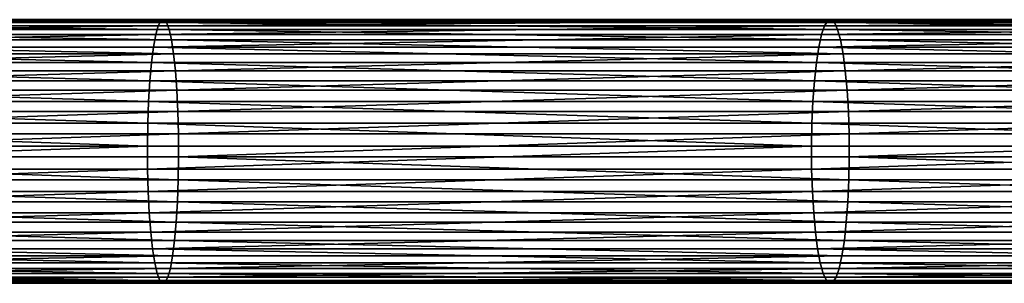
# Model space of a CAD drawing. Extents: x 8 to 690, y 8 to 312.
# Tile 211 of 256: x 560 to 574, y 158 to 162. Entities that reach past the tile are written whole.
import ezdxf

# ---------------------------------------------------------------- set-up
doc = ezdxf.new("R2010")
doc.units = 0
doc.layers.get('0').update_dxf_attribs({"color": 13, "linetype": 'CONTINUOUS'})

# ---------------------------------------------------------------- blocks, each defined once
blk = doc.blocks.new('SKP985B')
for p, q in [((560.992, 166.522, 8.259), (550.858, 166.522, 9.494)), ((561.034, 166.538, 8.562), (550.891, 166.538, 9.797)), ((561.074, 166.494, 8.862), (550.923, 166.494, 10.098)), ((560.992, 166.522, 8.259), (560.952, 166.446, 7.964)), ((561.034, 166.538, 8.562), (560.992, 166.522, 8.259)), ((571.088, 166.522, 6.737), (560.992, 166.522, 8.259)), ((561.074, 166.494, 8.862), (561.034, 166.538, 8.562)), ((571.137, 166.538, 7.038), (561.034, 166.538, 8.562)), ((561.114, 166.39, 9.151), (561.074, 166.494, 8.862)), ((571.187, 166.494, 7.337), (561.074, 166.494, 8.862)), ((571.088, 166.522, 6.737), (571.039, 166.446, 6.443)), ((571.137, 166.538, 7.038), (571.088, 166.522, 6.737)), ((581.14, 166.522, 4.928), (571.088, 166.522, 6.737)), ((571.187, 166.494, 7.337), (571.137, 166.538, 7.038)), ((581.192, 166.538, 5.228), (571.137, 166.538, 7.038)), ((571.234, 166.39, 7.625), (571.187, 166.494, 7.337)), ((581.244, 166.494, 5.527), (571.187, 166.494, 7.337)), ((560.952, 166.446, 7.964), (550.826, 166.446, 9.197)), ((561.114, 166.39, 9.151), (550.954, 166.39, 10.388)), ((560.952, 166.446, 7.964), (560.914, 166.312, 7.685)), ((571.039, 166.446, 6.443), (560.952, 166.446, 7.964)), ((561.151, 166.23, 9.42), (561.114, 166.39, 9.151)), ((571.234, 166.39, 7.625), (561.114, 166.39, 9.151)), ((571.039, 166.446, 6.443), (570.993, 166.312, 6.165)), ((581.089, 166.446, 4.634), (571.039, 166.446, 6.443)), ((571.279, 166.23, 7.892), (571.234, 166.39, 7.625)), ((581.294, 166.39, 5.814), (571.234, 166.39, 7.625)), ((560.914, 166.312, 7.685), (550.796, 166.312, 8.917)), ((561.151, 166.23, 9.42), (550.983, 166.23, 10.658)), ((560.914, 166.312, 7.685), (560.879, 166.123, 7.43)), ((570.993, 166.312, 6.165), (560.914, 166.312, 7.685)), ((561.183, 166.018, 9.66), (561.151, 166.23, 9.42)), ((571.279, 166.23, 7.892), (561.151, 166.23, 9.42)), ((570.993, 166.312, 6.165), (570.951, 166.123, 5.911)), ((581.041, 166.312, 4.356), (570.993, 166.312, 6.165)), ((571.318, 166.018, 8.132), (571.279, 166.23, 7.892)), ((581.34, 166.23, 6.081), (571.279, 166.23, 7.892)), ((560.879, 166.123, 7.43), (550.769, 166.123, 8.662)), ((560.879, 166.123, 7.43), (560.849, 165.887, 7.207)), ((570.951, 166.123, 5.911), (560.879, 166.123, 7.43)), ((570.951, 166.123, 5.911), (570.914, 165.887, 5.69)), ((580.997, 166.123, 4.103), (570.951, 166.123, 5.911)), ((561.183, 166.018, 9.66), (551.009, 166.018, 10.899)), ((561.211, 165.762, 9.865), (561.183, 166.018, 9.66)), ((571.318, 166.018, 8.132), (561.183, 166.018, 9.66)), ((571.352, 165.762, 8.336), (571.318, 166.018, 8.132)), ((581.382, 166.018, 6.321), (571.318, 166.018, 8.132)), ((560.849, 165.887, 7.207), (550.745, 165.887, 8.438)), ((561.211, 165.762, 9.865), (551.031, 165.762, 11.105)), ((560.849, 165.887, 7.207), (560.824, 165.61, 7.024)), ((570.914, 165.887, 5.69), (560.849, 165.887, 7.207)), ((561.233, 165.468, 10.028), (561.211, 165.762, 9.865)), ((571.352, 165.762, 8.336), (561.211, 165.762, 9.865)), ((570.914, 165.887, 5.69), (570.884, 165.61, 5.507)), ((580.959, 165.887, 3.882), (570.914, 165.887, 5.69)), ((571.379, 165.468, 8.499), (571.352, 165.762, 8.336)), ((581.417, 165.762, 6.524), (571.352, 165.762, 8.336)), ((560.824, 165.61, 7.024), (550.725, 165.61, 8.254)), ((560.824, 165.61, 7.024), (560.805, 165.3, 6.885)), ((570.884, 165.61, 5.507), (560.824, 165.61, 7.024)), ((570.884, 165.61, 5.507), (570.861, 165.3, 5.369)), ((580.927, 165.61, 3.699), (570.884, 165.61, 5.507)), ((561.233, 165.468, 10.028), (551.049, 165.468, 11.269)), ((561.249, 165.146, 10.145), (561.233, 165.468, 10.028)), ((571.379, 165.468, 8.499), (561.233, 165.468, 10.028)), ((571.398, 165.146, 8.615), (571.379, 165.468, 8.499)), ((581.445, 165.468, 6.687), (571.379, 165.468, 8.499)), ((560.805, 165.3, 6.885), (550.71, 165.3, 8.114)), ((560.805, 165.3, 6.885), (560.793, 164.968, 6.795)), ((570.861, 165.3, 5.369), (560.805, 165.3, 6.885)), ((570.846, 164.968, 5.279), (570.861, 165.3, 5.369)), ((570.861, 165.3, 5.369), (580.903, 165.3, 3.561)), ((561.249, 165.146, 10.145), (551.061, 165.146, 11.386)), ((561.258, 164.806, 10.211), (561.249, 165.146, 10.145)), ((571.398, 165.146, 8.615), (561.249, 165.146, 10.145)), ((571.409, 164.806, 8.681), (571.398, 165.146, 8.615)), ((581.465, 165.146, 6.803), (571.398, 165.146, 8.615)), ((560.793, 164.968, 6.795), (550.7, 164.968, 8.024)), ((560.793, 164.968, 6.795), (560.788, 164.622, 6.756)), ((570.846, 164.968, 5.279), (560.793, 164.968, 6.795)), ((570.84, 164.622, 5.24), (570.846, 164.968, 5.279)), ((570.846, 164.968, 5.279), (580.887, 164.968, 3.471)), ((561.258, 164.806, 10.211), (551.068, 164.806, 11.452)), ((561.26, 164.458, 10.225), (561.258, 164.806, 10.211)), ((571.409, 164.806, 8.681), (561.258, 164.806, 10.211)), ((571.411, 164.458, 8.695), (571.409, 164.806, 8.681)), ((581.477, 164.806, 6.868), (571.409, 164.806, 8.681)), ((550.696, 164.622, 7.985), (560.788, 164.622, 6.756)), ((560.788, 164.622, 6.756), (560.789, 164.274, 6.77)), ((560.788, 164.622, 6.756), (570.84, 164.622, 5.24)), ((570.842, 164.274, 5.254), (570.84, 164.622, 5.24)), ((570.84, 164.622, 5.24), (580.881, 164.622, 3.433)), ((561.26, 164.458, 10.225), (551.07, 164.458, 11.466)), ((561.255, 164.112, 10.187), (561.26, 164.458, 10.225)), ((571.411, 164.458, 8.695), (561.26, 164.458, 10.225)), ((571.405, 164.112, 8.656), (571.411, 164.458, 8.695)), ((581.479, 164.458, 6.882), (571.411, 164.458, 8.695)), ((550.698, 164.274, 7.999), (560.789, 164.274, 6.77)), ((560.789, 164.274, 6.77), (560.799, 163.934, 6.836)), ((560.789, 164.274, 6.77), (570.842, 164.274, 5.254)), ((570.842, 164.274, 5.254), (570.853, 163.934, 5.32)), ((570.842, 164.274, 5.254), (580.883, 164.274, 3.447)), ((551.066, 164.112, 11.428), (561.255, 164.112, 10.187)), ((561.243, 163.779, 10.096), (561.255, 164.112, 10.187)), ((561.255, 164.112, 10.187), (571.405, 164.112, 8.656)), ((571.39, 163.779, 8.566), (571.405, 164.112, 8.656)), ((571.405, 164.112, 8.656), (581.472, 164.112, 6.844)), ((550.705, 163.934, 8.065), (560.799, 163.934, 6.836)), ((560.799, 163.934, 6.836), (560.814, 163.612, 6.953)), ((560.799, 163.934, 6.836), (570.853, 163.934, 5.32)), ((570.853, 163.934, 5.32), (570.873, 163.612, 5.436)), ((570.853, 163.934, 5.32), (580.895, 163.934, 3.513)), ((551.056, 163.779, 11.337), (561.243, 163.779, 10.096)), ((561.224, 163.47, 9.957), (561.243, 163.779, 10.096)), ((561.243, 163.779, 10.096), (571.39, 163.779, 8.566)), ((571.367, 163.47, 8.428), (571.39, 163.779, 8.566)), ((571.39, 163.779, 8.566), (581.457, 163.779, 6.754)), ((550.717, 163.612, 8.182), (560.814, 163.612, 6.953)), ((560.814, 163.612, 6.953), (560.837, 163.318, 7.116)), ((560.814, 163.612, 6.953), (570.873, 163.612, 5.436)), ((570.873, 163.612, 5.436), (570.899, 163.318, 5.599)), ((570.873, 163.612, 5.436), (580.915, 163.612, 3.628)), ((551.041, 163.47, 11.197), (561.224, 163.47, 9.957)), ((561.199, 163.193, 9.774), (561.224, 163.47, 9.957)), ((561.224, 163.47, 9.957), (571.367, 163.47, 8.428)), ((571.337, 163.193, 8.245), (571.367, 163.47, 8.428)), ((571.367, 163.47, 8.428), (581.433, 163.47, 6.616)), ((550.735, 163.318, 8.346), (560.837, 163.318, 7.116)), ((560.837, 163.318, 7.116), (560.865, 163.062, 7.321)), ((560.837, 163.318, 7.116), (570.899, 163.318, 5.599)), ((570.899, 163.318, 5.599), (570.933, 163.062, 5.803)), ((570.899, 163.318, 5.599), (580.943, 163.318, 3.791)), ((550.757, 163.062, 8.552), (560.865, 163.062, 7.321)), ((551.021, 163.193, 11.013), (561.199, 163.193, 9.774)), ((560.865, 163.062, 7.321), (560.897, 162.85, 7.562)), ((560.865, 163.062, 7.321), (570.933, 163.062, 5.803)), ((561.168, 162.956, 9.551), (561.199, 163.193, 9.774)), ((561.199, 163.193, 9.774), (571.337, 163.193, 8.245)), ((570.933, 163.062, 5.803), (570.973, 162.85, 6.042)), ((570.933, 163.062, 5.803), (580.978, 163.062, 3.995)), ((571.3, 162.956, 8.023), (571.337, 163.193, 8.245)), ((571.337, 163.193, 8.245), (581.401, 163.193, 6.433)), ((550.997, 162.956, 10.79), (561.168, 162.956, 9.551)), ((561.134, 162.768, 9.296), (561.168, 162.956, 9.551)), ((561.168, 162.956, 9.551), (571.3, 162.956, 8.023)), ((571.258, 162.768, 7.77), (571.3, 162.956, 8.023)), ((571.3, 162.956, 8.023), (581.363, 162.956, 6.212)), ((550.783, 162.85, 8.793), (560.897, 162.85, 7.562)), ((550.97, 162.768, 10.534), (561.134, 162.768, 9.296)), ((560.897, 162.85, 7.562), (560.934, 162.69, 7.83)), ((560.897, 162.85, 7.562), (570.973, 162.85, 6.042)), ((561.096, 162.634, 9.017), (561.134, 162.768, 9.296)), ((561.134, 162.768, 9.296), (571.258, 162.768, 7.77)), ((570.973, 162.85, 6.042), (571.017, 162.69, 6.31)), ((570.973, 162.85, 6.042), (581.02, 162.85, 4.234)), ((571.212, 162.634, 7.492), (571.258, 162.768, 7.77)), ((571.258, 162.768, 7.77), (581.319, 162.768, 5.959)), ((550.812, 162.69, 9.063), (560.934, 162.69, 7.83)), ((550.94, 162.634, 10.254), (561.096, 162.634, 9.017)), ((560.934, 162.69, 7.83), (560.973, 162.586, 8.119)), ((560.934, 162.69, 7.83), (571.017, 162.69, 6.31)), ((561.055, 162.558, 8.722), (561.096, 162.634, 9.017)), ((561.096, 162.634, 9.017), (571.212, 162.634, 7.492)), ((571.017, 162.69, 6.31), (571.065, 162.586, 6.598)), ((571.017, 162.69, 6.31), (581.066, 162.69, 4.501)), ((571.164, 162.558, 7.198), (571.212, 162.634, 7.492)), ((571.212, 162.634, 7.492), (581.271, 162.634, 5.681)), ((550.843, 162.586, 9.353), (560.973, 162.586, 8.119)), ((550.875, 162.542, 9.654), (561.014, 162.542, 8.419)), ((550.908, 162.558, 9.958), (561.055, 162.558, 8.722)), ((560.973, 162.586, 8.119), (561.014, 162.542, 8.419)), ((560.973, 162.586, 8.119), (571.065, 162.586, 6.598)), ((561.014, 162.542, 8.419), (561.055, 162.558, 8.722)), ((561.014, 162.542, 8.419), (571.114, 162.542, 6.897)), ((561.055, 162.558, 8.722), (571.164, 162.558, 7.198)), ((571.065, 162.586, 6.598), (571.114, 162.542, 6.897)), ((571.065, 162.586, 6.598), (581.116, 162.586, 4.788)), ((571.114, 162.542, 6.897), (571.164, 162.558, 7.198)), ((571.114, 162.542, 6.897), (581.168, 162.542, 5.087)), ((571.164, 162.558, 7.198), (581.22, 162.558, 5.387))]:
    blk.add_line(p, q)
at = {"color": 7}
mesh = blk.add_polyface(dxfattribs=at)
corners = [(550.826, 166.446, 9.197), (560.992, 166.522, 8.259), (560.952, 166.446, 7.964), (550.858, 166.522, 9.494)]
mesh.append_faces([[corners[k] for k in face] for face in [(0, 1, 2), (1, 0, 3)]], dxfattribs={"vtx0": -1, "color": 7})
mesh = blk.add_polyface(dxfattribs=at)
corners = [(550.858, 166.522, 9.494), (561.034, 166.538, 8.562), (560.992, 166.522, 8.259), (550.891, 166.538, 9.797)]
mesh.append_faces([[corners[k] for k in face] for face in [(0, 1, 2), (1, 0, 3)]], dxfattribs={"vtx0": -1, "color": 7})
mesh = blk.add_polyface(dxfattribs=at)
corners = [(550.891, 166.538, 9.797), (561.074, 166.494, 8.862), (561.034, 166.538, 8.562), (550.923, 166.494, 10.098)]
mesh.append_faces([[corners[k] for k in face] for face in [(0, 1, 2), (1, 0, 3)]], dxfattribs={"vtx0": -1, "color": 7})
mesh = blk.add_polyface(dxfattribs=at)
corners = [(550.923, 166.494, 10.098), (561.114, 166.39, 9.151), (561.074, 166.494, 8.862), (550.954, 166.39, 10.388)]
mesh.append_faces([[corners[k] for k in face] for face in [(0, 1, 2), (1, 0, 3)]], dxfattribs={"vtx0": -1, "color": 7})
mesh = blk.add_polyface(dxfattribs=at)
corners = [(560.952, 166.446, 7.964), (571.088, 166.522, 6.737), (571.039, 166.446, 6.443), (560.992, 166.522, 8.259)]
mesh.append_faces([[corners[k] for k in face] for face in [(0, 1, 2), (1, 0, 3)]], dxfattribs={"vtx0": -1, "color": 7})
mesh = blk.add_polyface(dxfattribs=at)
corners = [(560.992, 166.522, 8.259), (571.137, 166.538, 7.038), (571.088, 166.522, 6.737), (561.034, 166.538, 8.562)]
mesh.append_faces([[corners[k] for k in face] for face in [(0, 1, 2), (1, 0, 3)]], dxfattribs={"vtx0": -1, "color": 7})
mesh = blk.add_polyface(dxfattribs=at)
corners = [(561.034, 166.538, 8.562), (571.187, 166.494, 7.337), (571.137, 166.538, 7.038), (561.074, 166.494, 8.862)]
mesh.append_faces([[corners[k] for k in face] for face in [(0, 1, 2), (1, 0, 3)]], dxfattribs={"vtx0": -1, "color": 7})
mesh = blk.add_polyface(dxfattribs=at)
corners = [(561.074, 166.494, 8.862), (571.234, 166.39, 7.625), (571.187, 166.494, 7.337), (561.114, 166.39, 9.151)]
mesh.append_faces([[corners[k] for k in face] for face in [(0, 1, 2), (1, 0, 3)]], dxfattribs={"vtx0": -1, "color": 7})
mesh = blk.add_polyface(dxfattribs=at)
corners = [(571.039, 166.446, 6.443), (581.14, 166.522, 4.928), (581.089, 166.446, 4.634), (571.088, 166.522, 6.737)]
mesh.append_faces([[corners[k] for k in face] for face in [(0, 1, 2), (1, 0, 3)]], dxfattribs={"vtx0": -1, "color": 7})
mesh = blk.add_polyface(dxfattribs=at)
corners = [(571.137, 166.538, 7.038), (581.244, 166.494, 5.527), (581.192, 166.538, 5.228), (571.187, 166.494, 7.337)]
mesh.append_faces([[corners[k] for k in face] for face in [(0, 1, 2), (1, 0, 3)]], dxfattribs={"vtx0": -1, "color": 7})
mesh = blk.add_polyface(dxfattribs=at)
corners = [(571.187, 166.494, 7.337), (581.294, 166.39, 5.814), (581.244, 166.494, 5.527), (571.234, 166.39, 7.625)]
mesh.append_faces([[corners[k] for k in face] for face in [(0, 1, 2), (1, 0, 3)]], dxfattribs={"vtx0": -1, "color": 7})
mesh = blk.add_polyface(dxfattribs=at)
corners = [(550.796, 166.312, 8.917), (560.952, 166.446, 7.964), (560.914, 166.312, 7.685), (550.826, 166.446, 9.197)]
mesh.append_faces([[corners[k] for k in face] for face in [(0, 1, 2), (1, 0, 3)]], dxfattribs={"vtx0": -1, "color": 7})
mesh = blk.add_polyface(dxfattribs=at)
corners = [(550.954, 166.39, 10.388), (561.151, 166.23, 9.42), (561.114, 166.39, 9.151), (550.983, 166.23, 10.658)]
mesh.append_faces([[corners[k] for k in face] for face in [(0, 1, 2), (1, 0, 3)]], dxfattribs={"vtx0": -1, "color": 7})
mesh = blk.add_polyface(dxfattribs=at)
corners = [(560.914, 166.312, 7.685), (571.039, 166.446, 6.443), (570.993, 166.312, 6.165), (560.952, 166.446, 7.964)]
mesh.append_faces([[corners[k] for k in face] for face in [(0, 1, 2), (1, 0, 3)]], dxfattribs={"vtx0": -1, "color": 7})
mesh = blk.add_polyface(dxfattribs=at)
corners = [(561.114, 166.39, 9.151), (571.279, 166.23, 7.892), (571.234, 166.39, 7.625), (561.151, 166.23, 9.42)]
mesh.append_faces([[corners[k] for k in face] for face in [(0, 1, 2), (1, 0, 3)]], dxfattribs={"vtx0": -1, "color": 7})
mesh = blk.add_polyface(dxfattribs=at)
corners = [(570.993, 166.312, 6.165), (581.089, 166.446, 4.634), (581.041, 166.312, 4.356), (571.039, 166.446, 6.443)]
mesh.append_faces([[corners[k] for k in face] for face in [(0, 1, 2), (1, 0, 3)]], dxfattribs={"vtx0": -1, "color": 7})
mesh = blk.add_polyface(dxfattribs=at)
corners = [(571.234, 166.39, 7.625), (581.34, 166.23, 6.081), (581.294, 166.39, 5.814), (571.279, 166.23, 7.892)]
mesh.append_faces([[corners[k] for k in face] for face in [(0, 1, 2), (1, 0, 3)]], dxfattribs={"vtx0": -1, "color": 7})
mesh = blk.add_polyface(dxfattribs=at)
corners = [(550.769, 166.123, 8.662), (560.914, 166.312, 7.685), (560.879, 166.123, 7.43), (550.796, 166.312, 8.917)]
mesh.append_faces([[corners[k] for k in face] for face in [(0, 1, 2), (1, 0, 3)]], dxfattribs={"vtx0": -1, "color": 7})
mesh = blk.add_polyface(dxfattribs=at)
corners = [(550.983, 166.23, 10.658), (561.183, 166.018, 9.66), (561.151, 166.23, 9.42), (551.009, 166.018, 10.899)]
mesh.append_faces([[corners[k] for k in face] for face in [(0, 1, 2), (1, 0, 3)]], dxfattribs={"vtx0": -1, "color": 7})
mesh = blk.add_polyface(dxfattribs=at)
corners = [(560.879, 166.123, 7.43), (570.993, 166.312, 6.165), (570.951, 166.123, 5.911), (560.914, 166.312, 7.685)]
mesh.append_faces([[corners[k] for k in face] for face in [(0, 1, 2), (1, 0, 3)]], dxfattribs={"vtx0": -1, "color": 7})
mesh = blk.add_polyface(dxfattribs=at)
corners = [(561.151, 166.23, 9.42), (571.318, 166.018, 8.132), (571.279, 166.23, 7.892), (561.183, 166.018, 9.66)]
mesh.append_faces([[corners[k] for k in face] for face in [(0, 1, 2), (1, 0, 3)]], dxfattribs={"vtx0": -1, "color": 7})
mesh = blk.add_polyface(dxfattribs=at)
corners = [(570.951, 166.123, 5.911), (581.041, 166.312, 4.356), (580.997, 166.123, 4.103), (570.993, 166.312, 6.165)]
mesh.append_faces([[corners[k] for k in face] for face in [(0, 1, 2), (1, 0, 3)]], dxfattribs={"vtx0": -1, "color": 7})
mesh = blk.add_polyface(dxfattribs=at)
corners = [(571.279, 166.23, 7.892), (581.382, 166.018, 6.321), (581.34, 166.23, 6.081), (571.318, 166.018, 8.132)]
mesh.append_faces([[corners[k] for k in face] for face in [(0, 1, 2), (1, 0, 3)]], dxfattribs={"vtx0": -1, "color": 7})
mesh = blk.add_polyface(dxfattribs=at)
corners = [(550.769, 166.123, 8.662), (560.849, 165.887, 7.207), (550.745, 165.887, 8.438), (560.879, 166.123, 7.43)]
mesh.append_faces([[corners[k] for k in face] for face in [(0, 1, 2), (1, 0, 3)]], dxfattribs={"vtx0": -1, "color": 7})
mesh = blk.add_polyface(dxfattribs=at)
corners = [(560.879, 166.123, 7.43), (570.914, 165.887, 5.69), (560.849, 165.887, 7.207), (570.951, 166.123, 5.911)]
mesh.append_faces([[corners[k] for k in face] for face in [(0, 1, 2), (1, 0, 3)]], dxfattribs={"vtx0": -1, "color": 7})
mesh = blk.add_polyface(dxfattribs=at)
corners = [(570.951, 166.123, 5.911), (580.959, 165.887, 3.882), (570.914, 165.887, 5.69), (580.997, 166.123, 4.103)]
mesh.append_faces([[corners[k] for k in face] for face in [(0, 1, 2), (1, 0, 3)]], dxfattribs={"vtx0": -1, "color": 7})
mesh = blk.add_polyface(dxfattribs=at)
corners = [(551.031, 165.762, 11.105), (561.183, 166.018, 9.66), (551.009, 166.018, 10.899), (561.211, 165.762, 9.865)]
mesh.append_faces([[corners[k] for k in face] for face in [(0, 1, 2), (1, 0, 3)]], dxfattribs={"vtx0": -1, "color": 7})
mesh = blk.add_polyface(dxfattribs=at)
corners = [(561.211, 165.762, 9.865), (571.318, 166.018, 8.132), (561.183, 166.018, 9.66), (571.352, 165.762, 8.336)]
mesh.append_faces([[corners[k] for k in face] for face in [(0, 1, 2), (1, 0, 3)]], dxfattribs={"vtx0": -1, "color": 7})
mesh = blk.add_polyface(dxfattribs=at)
corners = [(571.352, 165.762, 8.336), (581.382, 166.018, 6.321), (571.318, 166.018, 8.132), (581.417, 165.762, 6.524)]
mesh.append_faces([[corners[k] for k in face] for face in [(0, 1, 2), (1, 0, 3)]], dxfattribs={"vtx0": -1, "color": 7})
mesh = blk.add_polyface(dxfattribs=at)
corners = [(550.745, 165.887, 8.438), (560.824, 165.61, 7.024), (550.725, 165.61, 8.254), (560.849, 165.887, 7.207)]
mesh.append_faces([[corners[k] for k in face] for face in [(0, 1, 2), (1, 0, 3)]], dxfattribs={"vtx0": -1, "color": 7})
mesh = blk.add_polyface(dxfattribs=at)
corners = [(551.049, 165.468, 11.269), (561.211, 165.762, 9.865), (551.031, 165.762, 11.105), (561.233, 165.468, 10.028)]
mesh.append_faces([[corners[k] for k in face] for face in [(0, 1, 2), (1, 0, 3)]], dxfattribs={"vtx0": -1, "color": 7})
mesh = blk.add_polyface(dxfattribs=at)
corners = [(560.849, 165.887, 7.207), (570.884, 165.61, 5.507), (560.824, 165.61, 7.024), (570.914, 165.887, 5.69)]
mesh.append_faces([[corners[k] for k in face] for face in [(0, 1, 2), (1, 0, 3)]], dxfattribs={"vtx0": -1, "color": 7})
mesh = blk.add_polyface(dxfattribs=at)
corners = [(561.233, 165.468, 10.028), (571.352, 165.762, 8.336), (561.211, 165.762, 9.865), (571.379, 165.468, 8.499)]
mesh.append_faces([[corners[k] for k in face] for face in [(0, 1, 2), (1, 0, 3)]], dxfattribs={"vtx0": -1, "color": 7})
mesh = blk.add_polyface(dxfattribs=at)
corners = [(570.914, 165.887, 5.69), (580.927, 165.61, 3.699), (570.884, 165.61, 5.507), (580.959, 165.887, 3.882)]
mesh.append_faces([[corners[k] for k in face] for face in [(0, 1, 2), (1, 0, 3)]], dxfattribs={"vtx0": -1, "color": 7})
mesh = blk.add_polyface(dxfattribs=at)
corners = [(571.379, 165.468, 8.499), (581.417, 165.762, 6.524), (571.352, 165.762, 8.336), (581.445, 165.468, 6.687)]
mesh.append_faces([[corners[k] for k in face] for face in [(0, 1, 2), (1, 0, 3)]], dxfattribs={"vtx0": -1, "color": 7})
mesh = blk.add_polyface(dxfattribs=at)
corners = [(550.725, 165.61, 8.254), (560.805, 165.3, 6.885), (550.71, 165.3, 8.114), (560.824, 165.61, 7.024)]
mesh.append_faces([[corners[k] for k in face] for face in [(0, 1, 2), (1, 0, 3)]], dxfattribs={"vtx0": -1, "color": 7})
mesh = blk.add_polyface(dxfattribs=at)
corners = [(560.824, 165.61, 7.024), (570.861, 165.3, 5.369), (560.805, 165.3, 6.885), (570.884, 165.61, 5.507)]
mesh.append_faces([[corners[k] for k in face] for face in [(0, 1, 2), (1, 0, 3)]], dxfattribs={"vtx0": -1, "color": 7})
mesh = blk.add_polyface(dxfattribs=at)
corners = [(570.884, 165.61, 5.507), (580.903, 165.3, 3.561), (570.861, 165.3, 5.369), (580.927, 165.61, 3.699)]
mesh.append_faces([[corners[k] for k in face] for face in [(0, 1, 2), (1, 0, 3)]], dxfattribs={"vtx0": -1, "color": 7})
mesh = blk.add_polyface(dxfattribs=at)
corners = [(551.061, 165.146, 11.386), (561.233, 165.468, 10.028), (551.049, 165.468, 11.269), (561.249, 165.146, 10.145)]
mesh.append_faces([[corners[k] for k in face] for face in [(0, 1, 2), (1, 0, 3)]], dxfattribs={"vtx0": -1, "color": 7})
mesh = blk.add_polyface(dxfattribs=at)
corners = [(561.249, 165.146, 10.145), (571.379, 165.468, 8.499), (561.233, 165.468, 10.028), (571.398, 165.146, 8.615)]
mesh.append_faces([[corners[k] for k in face] for face in [(0, 1, 2), (1, 0, 3)]], dxfattribs={"vtx0": -1, "color": 7})
mesh = blk.add_polyface(dxfattribs=at)
corners = [(571.398, 165.146, 8.615), (581.445, 165.468, 6.687), (571.379, 165.468, 8.499), (581.465, 165.146, 6.803)]
mesh.append_faces([[corners[k] for k in face] for face in [(0, 1, 2), (1, 0, 3)]], dxfattribs={"vtx0": -1, "color": 7})
mesh = blk.add_polyface(dxfattribs=at)
corners = [(550.71, 165.3, 8.114), (560.793, 164.968, 6.795), (550.7, 164.968, 8.024), (560.805, 165.3, 6.885)]
mesh.append_faces([[corners[k] for k in face] for face in [(0, 1, 2), (1, 0, 3)]], dxfattribs={"vtx0": -1, "color": 7})
mesh = blk.add_polyface(dxfattribs=at)
corners = [(560.805, 165.3, 6.885), (570.846, 164.968, 5.279), (560.793, 164.968, 6.795), (570.861, 165.3, 5.369)]
mesh.append_faces([[corners[k] for k in face] for face in [(0, 1, 2), (1, 0, 3)]], dxfattribs={"vtx0": -1, "color": 7})
mesh = blk.add_polyface(dxfattribs=at)
corners = [(570.861, 165.3, 5.369), (580.887, 164.968, 3.471), (570.846, 164.968, 5.279), (580.903, 165.3, 3.561)]
mesh.append_faces([[corners[k] for k in face] for face in [(0, 1, 2), (1, 0, 3)]], dxfattribs={"vtx0": -1, "color": 7})
mesh = blk.add_polyface(dxfattribs=at)
corners = [(551.068, 164.806, 11.452), (561.249, 165.146, 10.145), (551.061, 165.146, 11.386), (561.258, 164.806, 10.211)]
mesh.append_faces([[corners[k] for k in face] for face in [(0, 1, 2), (1, 0, 3)]], dxfattribs={"vtx0": -1, "color": 7})
mesh = blk.add_polyface(dxfattribs=at)
corners = [(561.258, 164.806, 10.211), (571.398, 165.146, 8.615), (561.249, 165.146, 10.145), (571.409, 164.806, 8.681)]
mesh.append_faces([[corners[k] for k in face] for face in [(0, 1, 2), (1, 0, 3)]], dxfattribs={"vtx0": -1, "color": 7})
mesh = blk.add_polyface(dxfattribs=at)
corners = [(571.409, 164.806, 8.681), (581.465, 165.146, 6.803), (571.398, 165.146, 8.615), (581.477, 164.806, 6.868)]
mesh.append_faces([[corners[k] for k in face] for face in [(0, 1, 2), (1, 0, 3)]], dxfattribs={"vtx0": -1, "color": 7})
mesh = blk.add_polyface(dxfattribs=at)
corners = [(550.7, 164.968, 8.024), (560.788, 164.622, 6.756), (550.696, 164.622, 7.985), (560.793, 164.968, 6.795)]
mesh.append_faces([[corners[k] for k in face] for face in [(0, 1, 2), (1, 0, 3)]], dxfattribs={"vtx0": -1, "color": 7})
mesh = blk.add_polyface(dxfattribs=at)
corners = [(560.793, 164.968, 6.795), (570.84, 164.622, 5.24), (560.788, 164.622, 6.756), (570.846, 164.968, 5.279)]
mesh.append_faces([[corners[k] for k in face] for face in [(0, 1, 2), (1, 0, 3)]], dxfattribs={"vtx0": -1, "color": 7})
mesh = blk.add_polyface(dxfattribs=at)
corners = [(570.846, 164.968, 5.279), (580.881, 164.622, 3.433), (570.84, 164.622, 5.24), (580.887, 164.968, 3.471)]
mesh.append_faces([[corners[k] for k in face] for face in [(0, 1, 2), (1, 0, 3)]], dxfattribs={"vtx0": -1, "color": 7})
mesh = blk.add_polyface(dxfattribs=at)
corners = [(551.07, 164.458, 11.466), (561.258, 164.806, 10.211), (551.068, 164.806, 11.452), (561.26, 164.458, 10.225)]
mesh.append_faces([[corners[k] for k in face] for face in [(0, 1, 2), (1, 0, 3)]], dxfattribs={"vtx0": -1, "color": 7})
mesh = blk.add_polyface(dxfattribs=at)
corners = [(561.26, 164.458, 10.225), (571.409, 164.806, 8.681), (561.258, 164.806, 10.211), (571.411, 164.458, 8.695)]
mesh.append_faces([[corners[k] for k in face] for face in [(0, 1, 2), (1, 0, 3)]], dxfattribs={"vtx0": -1, "color": 7})
mesh = blk.add_polyface(dxfattribs=at)
corners = [(571.411, 164.458, 8.695), (581.477, 164.806, 6.868), (571.409, 164.806, 8.681), (581.479, 164.458, 6.882)]
mesh.append_faces([[corners[k] for k in face] for face in [(0, 1, 2), (1, 0, 3)]], dxfattribs={"vtx0": -1, "color": 7})
mesh = blk.add_polyface(dxfattribs=at)
corners = [(560.788, 164.622, 6.756), (550.698, 164.274, 7.999), (550.696, 164.622, 7.985), (560.789, 164.274, 6.77)]
mesh.append_faces([[corners[k] for k in face] for face in [(0, 1, 2), (1, 0, 3)]], dxfattribs={"vtx0": -1, "color": 7})
mesh = blk.add_polyface(dxfattribs=at)
corners = [(570.84, 164.622, 5.24), (560.789, 164.274, 6.77), (560.788, 164.622, 6.756), (570.842, 164.274, 5.254)]
mesh.append_faces([[corners[k] for k in face] for face in [(0, 1, 2), (1, 0, 3)]], dxfattribs={"vtx0": -1, "color": 7})
mesh = blk.add_polyface(dxfattribs=at)
corners = [(580.881, 164.622, 3.433), (570.842, 164.274, 5.254), (570.84, 164.622, 5.24), (580.883, 164.274, 3.447)]
mesh.append_faces([[corners[k] for k in face] for face in [(0, 1, 2), (1, 0, 3)]], dxfattribs={"vtx0": -1, "color": 7})
mesh = blk.add_polyface(dxfattribs=at)
corners = [(561.255, 164.112, 10.187), (551.07, 164.458, 11.466), (551.066, 164.112, 11.428), (561.26, 164.458, 10.225)]
mesh.append_faces([[corners[k] for k in face] for face in [(0, 1, 2), (1, 0, 3)]], dxfattribs={"vtx0": -1, "color": 7})
mesh = blk.add_polyface(dxfattribs=at)
corners = [(571.405, 164.112, 8.656), (561.26, 164.458, 10.225), (561.255, 164.112, 10.187), (571.411, 164.458, 8.695)]
mesh.append_faces([[corners[k] for k in face] for face in [(0, 1, 2), (1, 0, 3)]], dxfattribs={"vtx0": -1, "color": 7})
mesh = blk.add_polyface(dxfattribs=at)
corners = [(581.472, 164.112, 6.844), (571.411, 164.458, 8.695), (571.405, 164.112, 8.656), (581.479, 164.458, 6.882)]
mesh.append_faces([[corners[k] for k in face] for face in [(0, 1, 2), (1, 0, 3)]], dxfattribs={"vtx0": -1, "color": 7})
mesh = blk.add_polyface(dxfattribs=at)
corners = [(560.789, 164.274, 6.77), (550.705, 163.934, 8.065), (550.698, 164.274, 7.999), (560.799, 163.934, 6.836)]
mesh.append_faces([[corners[k] for k in face] for face in [(0, 1, 2), (1, 0, 3)]], dxfattribs={"vtx0": -1, "color": 7})
mesh = blk.add_polyface(dxfattribs=at)
corners = [(570.842, 164.274, 5.254), (560.799, 163.934, 6.836), (560.789, 164.274, 6.77), (570.853, 163.934, 5.32)]
mesh.append_faces([[corners[k] for k in face] for face in [(0, 1, 2), (1, 0, 3)]], dxfattribs={"vtx0": -1, "color": 7})
mesh = blk.add_polyface(dxfattribs=at)
corners = [(580.883, 164.274, 3.447), (570.853, 163.934, 5.32), (570.842, 164.274, 5.254), (580.895, 163.934, 3.513)]
mesh.append_faces([[corners[k] for k in face] for face in [(0, 1, 2), (1, 0, 3)]], dxfattribs={"vtx0": -1, "color": 7})
mesh = blk.add_polyface(dxfattribs=at)
corners = [(561.243, 163.779, 10.096), (551.066, 164.112, 11.428), (551.056, 163.779, 11.337), (561.255, 164.112, 10.187)]
mesh.append_faces([[corners[k] for k in face] for face in [(0, 1, 2), (1, 0, 3)]], dxfattribs={"vtx0": -1, "color": 7})
mesh = blk.add_polyface(dxfattribs=at)
corners = [(571.39, 163.779, 8.566), (561.255, 164.112, 10.187), (561.243, 163.779, 10.096), (571.405, 164.112, 8.656)]
mesh.append_faces([[corners[k] for k in face] for face in [(0, 1, 2), (1, 0, 3)]], dxfattribs={"vtx0": -1, "color": 7})
mesh = blk.add_polyface(dxfattribs=at)
corners = [(581.457, 163.779, 6.754), (571.405, 164.112, 8.656), (571.39, 163.779, 8.566), (581.472, 164.112, 6.844)]
mesh.append_faces([[corners[k] for k in face] for face in [(0, 1, 2), (1, 0, 3)]], dxfattribs={"vtx0": -1, "color": 7})
mesh = blk.add_polyface(dxfattribs=at)
corners = [(560.799, 163.934, 6.836), (550.717, 163.612, 8.182), (550.705, 163.934, 8.065), (560.814, 163.612, 6.953)]
mesh.append_faces([[corners[k] for k in face] for face in [(0, 1, 2), (1, 0, 3)]], dxfattribs={"vtx0": -1, "color": 7})
mesh = blk.add_polyface(dxfattribs=at)
corners = [(570.853, 163.934, 5.32), (560.814, 163.612, 6.953), (560.799, 163.934, 6.836), (570.873, 163.612, 5.436)]
mesh.append_faces([[corners[k] for k in face] for face in [(0, 1, 2), (1, 0, 3)]], dxfattribs={"vtx0": -1, "color": 7})
mesh = blk.add_polyface(dxfattribs=at)
corners = [(580.895, 163.934, 3.513), (570.873, 163.612, 5.436), (570.853, 163.934, 5.32), (580.915, 163.612, 3.628)]
mesh.append_faces([[corners[k] for k in face] for face in [(0, 1, 2), (1, 0, 3)]], dxfattribs={"vtx0": -1, "color": 7})
mesh = blk.add_polyface(dxfattribs=at)
corners = [(561.224, 163.47, 9.957), (551.056, 163.779, 11.337), (551.041, 163.47, 11.197), (561.243, 163.779, 10.096)]
mesh.append_faces([[corners[k] for k in face] for face in [(0, 1, 2), (1, 0, 3)]], dxfattribs={"vtx0": -1, "color": 7})
mesh = blk.add_polyface(dxfattribs=at)
corners = [(571.367, 163.47, 8.428), (561.243, 163.779, 10.096), (561.224, 163.47, 9.957), (571.39, 163.779, 8.566)]
mesh.append_faces([[corners[k] for k in face] for face in [(0, 1, 2), (1, 0, 3)]], dxfattribs={"vtx0": -1, "color": 7})
mesh = blk.add_polyface(dxfattribs=at)
corners = [(581.433, 163.47, 6.616), (571.39, 163.779, 8.566), (571.367, 163.47, 8.428), (581.457, 163.779, 6.754)]
mesh.append_faces([[corners[k] for k in face] for face in [(0, 1, 2), (1, 0, 3)]], dxfattribs={"vtx0": -1, "color": 7})
mesh = blk.add_polyface(dxfattribs=at)
corners = [(560.814, 163.612, 6.953), (550.735, 163.318, 8.346), (550.717, 163.612, 8.182), (560.837, 163.318, 7.116)]
mesh.append_faces([[corners[k] for k in face] for face in [(0, 1, 2), (1, 0, 3)]], dxfattribs={"vtx0": -1, "color": 7})
mesh = blk.add_polyface(dxfattribs=at)
corners = [(570.873, 163.612, 5.436), (560.837, 163.318, 7.116), (560.814, 163.612, 6.953), (570.899, 163.318, 5.599)]
mesh.append_faces([[corners[k] for k in face] for face in [(0, 1, 2), (1, 0, 3)]], dxfattribs={"vtx0": -1, "color": 7})
mesh = blk.add_polyface(dxfattribs=at)
corners = [(580.915, 163.612, 3.628), (570.899, 163.318, 5.599), (570.873, 163.612, 5.436), (580.943, 163.318, 3.791)]
mesh.append_faces([[corners[k] for k in face] for face in [(0, 1, 2), (1, 0, 3)]], dxfattribs={"vtx0": -1, "color": 7})
mesh = blk.add_polyface(dxfattribs=at)
corners = [(561.199, 163.193, 9.774), (551.041, 163.47, 11.197), (551.021, 163.193, 11.013), (561.224, 163.47, 9.957)]
mesh.append_faces([[corners[k] for k in face] for face in [(0, 1, 2), (1, 0, 3)]], dxfattribs={"vtx0": -1, "color": 7})
mesh = blk.add_polyface(dxfattribs=at)
corners = [(571.337, 163.193, 8.245), (561.224, 163.47, 9.957), (561.199, 163.193, 9.774), (571.367, 163.47, 8.428)]
mesh.append_faces([[corners[k] for k in face] for face in [(0, 1, 2), (1, 0, 3)]], dxfattribs={"vtx0": -1, "color": 7})
mesh = blk.add_polyface(dxfattribs=at)
corners = [(581.401, 163.193, 6.433), (571.367, 163.47, 8.428), (571.337, 163.193, 8.245), (581.433, 163.47, 6.616)]
mesh.append_faces([[corners[k] for k in face] for face in [(0, 1, 2), (1, 0, 3)]], dxfattribs={"vtx0": -1, "color": 7})
mesh = blk.add_polyface(dxfattribs=at)
corners = [(560.837, 163.318, 7.116), (550.757, 163.062, 8.552), (550.735, 163.318, 8.346), (560.865, 163.062, 7.321)]
mesh.append_faces([[corners[k] for k in face] for face in [(0, 1, 2), (1, 0, 3)]], dxfattribs={"vtx0": -1, "color": 7})
mesh = blk.add_polyface(dxfattribs=at)
corners = [(570.899, 163.318, 5.599), (560.865, 163.062, 7.321), (560.837, 163.318, 7.116), (570.933, 163.062, 5.803)]
mesh.append_faces([[corners[k] for k in face] for face in [(0, 1, 2), (1, 0, 3)]], dxfattribs={"vtx0": -1, "color": 7})
mesh = blk.add_polyface(dxfattribs=at)
corners = [(580.943, 163.318, 3.791), (570.933, 163.062, 5.803), (570.899, 163.318, 5.599), (580.978, 163.062, 3.995)]
mesh.append_faces([[corners[k] for k in face] for face in [(0, 1, 2), (1, 0, 3)]], dxfattribs={"vtx0": -1, "color": 7})
mesh = blk.add_polyface(dxfattribs=at)
corners = [(560.897, 162.85, 7.562), (550.757, 163.062, 8.552), (560.865, 163.062, 7.321), (550.783, 162.85, 8.793)]
mesh.append_faces([[corners[k] for k in face] for face in [(0, 1, 2), (1, 0, 3)]], dxfattribs={"vtx0": -1, "color": 7})
mesh = blk.add_polyface(dxfattribs=at)
corners = [(561.168, 162.956, 9.551), (551.021, 163.193, 11.013), (550.997, 162.956, 10.79), (561.199, 163.193, 9.774)]
mesh.append_faces([[corners[k] for k in face] for face in [(0, 1, 2), (1, 0, 3)]], dxfattribs={"vtx0": -1, "color": 7})
mesh = blk.add_polyface(dxfattribs=at)
corners = [(570.973, 162.85, 6.042), (560.865, 163.062, 7.321), (570.933, 163.062, 5.803), (560.897, 162.85, 7.562)]
mesh.append_faces([[corners[k] for k in face] for face in [(0, 1, 2), (1, 0, 3)]], dxfattribs={"vtx0": -1, "color": 7})
mesh = blk.add_polyface(dxfattribs=at)
corners = [(571.3, 162.956, 8.023), (561.199, 163.193, 9.774), (561.168, 162.956, 9.551), (571.337, 163.193, 8.245)]
mesh.append_faces([[corners[k] for k in face] for face in [(0, 1, 2), (1, 0, 3)]], dxfattribs={"vtx0": -1, "color": 7})
mesh = blk.add_polyface(dxfattribs=at)
corners = [(581.02, 162.85, 4.234), (570.933, 163.062, 5.803), (580.978, 163.062, 3.995), (570.973, 162.85, 6.042)]
mesh.append_faces([[corners[k] for k in face] for face in [(0, 1, 2), (1, 0, 3)]], dxfattribs={"vtx0": -1, "color": 7})
mesh = blk.add_polyface(dxfattribs=at)
corners = [(581.363, 162.956, 6.212), (571.337, 163.193, 8.245), (571.3, 162.956, 8.023), (581.401, 163.193, 6.433)]
mesh.append_faces([[corners[k] for k in face] for face in [(0, 1, 2), (1, 0, 3)]], dxfattribs={"vtx0": -1, "color": 7})
mesh = blk.add_polyface(dxfattribs=at)
corners = [(561.168, 162.956, 9.551), (550.97, 162.768, 10.534), (561.134, 162.768, 9.296), (550.997, 162.956, 10.79)]
mesh.append_faces([[corners[k] for k in face] for face in [(0, 1, 2), (1, 0, 3)]], dxfattribs={"vtx0": -1, "color": 7})
mesh = blk.add_polyface(dxfattribs=at)
corners = [(571.3, 162.956, 8.023), (561.134, 162.768, 9.296), (571.258, 162.768, 7.77), (561.168, 162.956, 9.551)]
mesh.append_faces([[corners[k] for k in face] for face in [(0, 1, 2), (1, 0, 3)]], dxfattribs={"vtx0": -1, "color": 7})
mesh = blk.add_polyface(dxfattribs=at)
corners = [(581.363, 162.956, 6.212), (571.258, 162.768, 7.77), (581.319, 162.768, 5.959), (571.3, 162.956, 8.023)]
mesh.append_faces([[corners[k] for k in face] for face in [(0, 1, 2), (1, 0, 3)]], dxfattribs={"vtx0": -1, "color": 7})
mesh = blk.add_polyface(dxfattribs=at)
corners = [(560.934, 162.69, 7.83), (550.783, 162.85, 8.793), (560.897, 162.85, 7.562), (550.812, 162.69, 9.063)]
mesh.append_faces([[corners[k] for k in face] for face in [(0, 1, 2), (1, 0, 3)]], dxfattribs={"vtx0": -1, "color": 7})
mesh = blk.add_polyface(dxfattribs=at)
corners = [(561.134, 162.768, 9.296), (550.94, 162.634, 10.254), (561.096, 162.634, 9.017), (550.97, 162.768, 10.534)]
mesh.append_faces([[corners[k] for k in face] for face in [(0, 1, 2), (1, 0, 3)]], dxfattribs={"vtx0": -1, "color": 7})
mesh = blk.add_polyface(dxfattribs=at)
corners = [(571.017, 162.69, 6.31), (560.897, 162.85, 7.562), (570.973, 162.85, 6.042), (560.934, 162.69, 7.83)]
mesh.append_faces([[corners[k] for k in face] for face in [(0, 1, 2), (1, 0, 3)]], dxfattribs={"vtx0": -1, "color": 7})
mesh = blk.add_polyface(dxfattribs=at)
corners = [(571.258, 162.768, 7.77), (561.096, 162.634, 9.017), (571.212, 162.634, 7.492), (561.134, 162.768, 9.296)]
mesh.append_faces([[corners[k] for k in face] for face in [(0, 1, 2), (1, 0, 3)]], dxfattribs={"vtx0": -1, "color": 7})
mesh = blk.add_polyface(dxfattribs=at)
corners = [(581.066, 162.69, 4.501), (570.973, 162.85, 6.042), (581.02, 162.85, 4.234), (571.017, 162.69, 6.31)]
mesh.append_faces([[corners[k] for k in face] for face in [(0, 1, 2), (1, 0, 3)]], dxfattribs={"vtx0": -1, "color": 7})
mesh = blk.add_polyface(dxfattribs=at)
corners = [(581.319, 162.768, 5.959), (571.212, 162.634, 7.492), (581.271, 162.634, 5.681), (571.258, 162.768, 7.77)]
mesh.append_faces([[corners[k] for k in face] for face in [(0, 1, 2), (1, 0, 3)]], dxfattribs={"vtx0": -1, "color": 7})
mesh = blk.add_polyface(dxfattribs=at)
corners = [(560.973, 162.586, 8.119), (550.812, 162.69, 9.063), (560.934, 162.69, 7.83), (550.843, 162.586, 9.353)]
mesh.append_faces([[corners[k] for k in face] for face in [(0, 1, 2), (1, 0, 3)]], dxfattribs={"vtx0": -1, "color": 7})
mesh = blk.add_polyface(dxfattribs=at)
corners = [(561.096, 162.634, 9.017), (550.908, 162.558, 9.958), (561.055, 162.558, 8.722), (550.94, 162.634, 10.254)]
mesh.append_faces([[corners[k] for k in face] for face in [(0, 1, 2), (1, 0, 3)]], dxfattribs={"vtx0": -1, "color": 7})
mesh = blk.add_polyface(dxfattribs=at)
corners = [(571.065, 162.586, 6.598), (560.934, 162.69, 7.83), (571.017, 162.69, 6.31), (560.973, 162.586, 8.119)]
mesh.append_faces([[corners[k] for k in face] for face in [(0, 1, 2), (1, 0, 3)]], dxfattribs={"vtx0": -1, "color": 7})
mesh = blk.add_polyface(dxfattribs=at)
corners = [(571.212, 162.634, 7.492), (561.055, 162.558, 8.722), (571.164, 162.558, 7.198), (561.096, 162.634, 9.017)]
mesh.append_faces([[corners[k] for k in face] for face in [(0, 1, 2), (1, 0, 3)]], dxfattribs={"vtx0": -1, "color": 7})
mesh = blk.add_polyface(dxfattribs=at)
corners = [(581.116, 162.586, 4.788), (571.017, 162.69, 6.31), (581.066, 162.69, 4.501), (571.065, 162.586, 6.598)]
mesh.append_faces([[corners[k] for k in face] for face in [(0, 1, 2), (1, 0, 3)]], dxfattribs={"vtx0": -1, "color": 7})
mesh = blk.add_polyface(dxfattribs=at)
corners = [(581.271, 162.634, 5.681), (571.164, 162.558, 7.198), (581.22, 162.558, 5.387), (571.212, 162.634, 7.492)]
mesh.append_faces([[corners[k] for k in face] for face in [(0, 1, 2), (1, 0, 3)]], dxfattribs={"vtx0": -1, "color": 7})
mesh = blk.add_polyface(dxfattribs=at)
corners = [(561.014, 162.542, 8.419), (550.843, 162.586, 9.353), (560.973, 162.586, 8.119), (550.875, 162.542, 9.654)]
mesh.append_faces([[corners[k] for k in face] for face in [(0, 1, 2), (1, 0, 3)]], dxfattribs={"vtx0": -1, "color": 7})
mesh = blk.add_polyface(dxfattribs=at)
corners = [(561.055, 162.558, 8.722), (550.875, 162.542, 9.654), (561.014, 162.542, 8.419), (550.908, 162.558, 9.958)]
mesh.append_faces([[corners[k] for k in face] for face in [(0, 1, 2), (1, 0, 3)]], dxfattribs={"vtx0": -1, "color": 7})
mesh = blk.add_polyface(dxfattribs=at)
corners = [(571.114, 162.542, 6.897), (560.973, 162.586, 8.119), (571.065, 162.586, 6.598), (561.014, 162.542, 8.419)]
mesh.append_faces([[corners[k] for k in face] for face in [(0, 1, 2), (1, 0, 3)]], dxfattribs={"vtx0": -1, "color": 7})
mesh = blk.add_polyface(dxfattribs=at)
corners = [(571.164, 162.558, 7.198), (561.014, 162.542, 8.419), (571.114, 162.542, 6.897), (561.055, 162.558, 8.722)]
mesh.append_faces([[corners[k] for k in face] for face in [(0, 1, 2), (1, 0, 3)]], dxfattribs={"vtx0": -1, "color": 7})
mesh = blk.add_polyface(dxfattribs=at)
corners = [(581.168, 162.542, 5.087), (571.065, 162.586, 6.598), (581.116, 162.586, 4.788), (571.114, 162.542, 6.897)]
mesh.append_faces([[corners[k] for k in face] for face in [(0, 1, 2), (1, 0, 3)]], dxfattribs={"vtx0": -1, "color": 7})

msp = doc.modelspace()

# ---------------------------------------------------------------- block references
msp.add_blockref('SKP985B', (0.708, -4.709))

doc.saveas('drawing.dxf')
